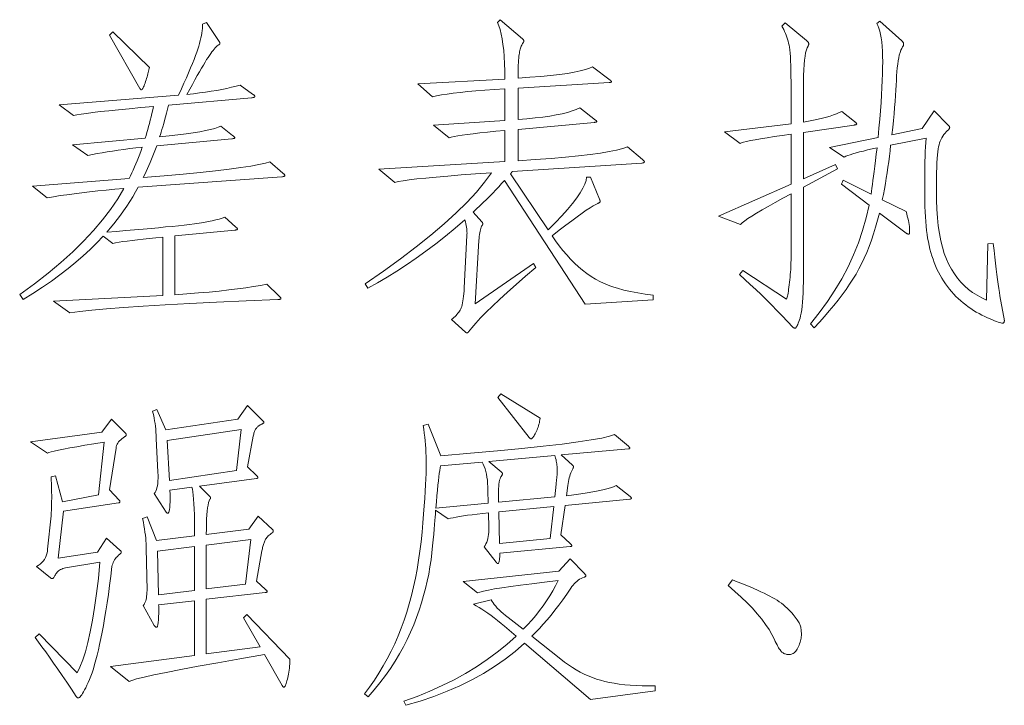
# Model space of a CAD drawing. Extents: x 0 to 1189, y 0 to 841.
# Tile 43 of 135: x 112 to 128, y 87 to 98. Entities that reach past the tile are written whole.
import ezdxf

# ---------------------------------------------------------------- set-up
doc = ezdxf.new("R2010")
doc.units = 0

msp = doc.modelspace()

# ---------------------------------------------------------------- linework, layer by layer
at = {"color": 7, "lineweight": 13}
for points in [[(122.483, 93.26), (121.406, 93.192), (120.129, 95.15), (120.084, 95.1), (120.038, 95.051), (119.991, 95.001), (119.943, 94.951), (119.894, 94.901), (119.844, 94.85), (119.793, 94.8), (119.74, 94.75), (119.687, 94.699), (119.633, 94.649), (119.77, 94.495), (119.773, 94.491), (119.776, 94.487), (119.778, 94.484), (119.78, 94.48), (119.782, 94.477), (119.783, 94.474), (119.784, 94.471), (119.785, 94.468), (119.786, 94.466), (119.786, 94.464), (119.786, 94.462), (119.785, 94.459), (119.785, 94.457), (119.784, 94.455), (119.783, 94.452), (119.782, 94.449), (119.781, 94.446), (119.779, 94.444), (119.777, 94.441), (119.775, 94.437), (119.767, 94.424), (119.76, 94.408), (119.753, 94.389), (119.747, 94.369), (119.741, 94.346), (119.736, 94.321), (119.732, 94.294), (119.728, 94.265), (119.725, 94.234), (119.722, 94.2), (119.664, 93.197), (120.588, 93.836), (120.625, 93.772), (120.463, 93.634), (120.314, 93.503), (120.177, 93.381), (120.052, 93.267), (119.939, 93.161), (119.838, 93.063), (119.75, 92.974), (119.674, 92.892), (119.61, 92.819), (119.559, 92.753), (119.557, 92.75), (119.554, 92.748), (119.552, 92.745), (119.55, 92.743), (119.548, 92.742), (119.545, 92.74), (119.543, 92.739), (119.54, 92.738), (119.538, 92.738), (119.535, 92.738), (119.532, 92.738), (119.53, 92.738), (119.527, 92.739), (119.525, 92.739), (119.523, 92.74), (119.52, 92.741), (119.518, 92.743), (119.516, 92.744), (119.513, 92.746), (119.511, 92.748), (119.29, 92.949), (119.309, 92.965), (119.327, 92.981), (119.345, 92.997), (119.361, 93.013), (119.376, 93.03), (119.39, 93.047), (119.403, 93.063), (119.415, 93.08), (119.425, 93.098), (119.435, 93.115), (119.443, 93.134), (119.451, 93.156), (119.459, 93.182), (119.465, 93.21), (119.471, 93.242), (119.476, 93.277), (119.481, 93.316), (119.485, 93.357), (119.488, 93.402), (119.49, 93.45), (119.532, 94.279), (119.534, 94.297), (119.535, 94.316), (119.534, 94.337), (119.532, 94.359), (119.53, 94.383), (119.526, 94.409), (119.521, 94.436), (119.516, 94.465), (119.509, 94.495), (119.501, 94.527), (119.347, 94.395), (119.193, 94.268), (119.039, 94.146), (118.885, 94.03), (118.731, 93.919), (118.578, 93.813), (118.424, 93.713), (118.271, 93.618), (118.118, 93.529), (117.965, 93.445), (117.922, 93.514), (118.212, 93.715), (118.482, 93.91), (118.732, 94.1), (118.962, 94.284), (119.172, 94.462), (119.362, 94.635), (119.532, 94.803), (119.683, 94.965), (119.813, 95.121), (119.923, 95.271), (119.67, 95.254), (119.44, 95.237), (119.231, 95.22), (119.045, 95.204), (118.88, 95.188), (118.738, 95.173), (118.619, 95.159), (118.521, 95.145), (118.445, 95.131), (118.392, 95.118), (118.139, 95.33), (120.134, 95.451), (120.134, 95.942), (119.99, 95.928), (119.859, 95.915), (119.74, 95.903), (119.633, 95.89), (119.539, 95.879), (119.457, 95.867), (119.387, 95.856), (119.33, 95.846), (119.285, 95.836), (119.253, 95.826), (119.005, 96.026), (120.134, 96.1), (120.134, 96.602), (119.971, 96.591), (119.818, 96.58), (119.676, 96.568), (119.546, 96.556), (119.426, 96.544), (119.316, 96.531), (119.218, 96.518), (119.131, 96.504), (119.054, 96.49), (118.989, 96.475), (118.756, 96.681), (120.134, 96.755), (120.133, 96.881), (120.13, 96.999), (120.124, 97.108), (120.116, 97.21), (120.105, 97.304), (120.092, 97.39), (120.077, 97.467), (120.06, 97.537), (120.04, 97.599), (120.018, 97.652), (120.06, 97.695), (120.414, 97.394), (120.418, 97.39), (120.422, 97.386), (120.425, 97.382), (120.428, 97.378), (120.43, 97.375), (120.432, 97.371), (120.433, 97.368), (120.434, 97.365), (120.435, 97.362), (120.435, 97.359), (120.435, 97.357), (120.435, 97.354), (120.434, 97.351), (120.433, 97.348), (120.433, 97.345), (120.431, 97.343), (120.43, 97.34), (120.428, 97.337), (120.427, 97.333), (120.425, 97.33), (120.416, 97.318), (120.409, 97.305), (120.401, 97.291), (120.395, 97.276), (120.388, 97.26), (120.382, 97.244), (120.377, 97.226), (120.372, 97.207), (120.368, 97.187), (120.364, 97.167), (120.36, 97.144), (120.357, 97.117), (120.354, 97.087), (120.352, 97.053), (120.35, 97.015), (120.348, 96.973), (120.347, 96.928), (120.346, 96.879), (120.346, 96.827), (120.345, 96.771), (120.532, 96.783), (120.703, 96.797), (120.859, 96.811), (121, 96.827), (121.125, 96.845), (121.235, 96.863), (121.33, 96.883), (121.41, 96.904), (121.474, 96.927), (121.523, 96.95), (121.802, 96.739), (121.806, 96.736), (121.81, 96.733), (121.813, 96.73), (121.816, 96.727), (121.818, 96.725), (121.82, 96.722), (121.822, 96.719), (121.823, 96.717), (121.823, 96.715), (121.824, 96.713), (121.823, 96.711), (121.822, 96.709), (121.82, 96.707), (121.818, 96.706), (121.814, 96.705), (121.81, 96.704), (121.805, 96.703), (121.8, 96.703), (121.794, 96.702), (121.787, 96.702), (120.345, 96.612), (120.345, 96.116), (120.484, 96.127), (120.614, 96.139), (120.735, 96.153), (120.846, 96.169), (120.949, 96.186), (121.042, 96.205), (121.125, 96.227), (121.2, 96.25), (121.266, 96.274), (121.322, 96.301), (121.57, 96.106), (121.574, 96.102), (121.578, 96.1), (121.581, 96.097), (121.584, 96.094), (121.586, 96.092), (121.588, 96.089), (121.589, 96.087), (121.59, 96.085), (121.591, 96.083), (121.591, 96.082), (121.591, 96.08), (121.59, 96.079), (121.588, 96.077), (121.585, 96.076), (121.582, 96.075), (121.578, 96.073), (121.573, 96.072), (121.568, 96.071), (121.561, 96.07), (121.554, 96.069), (120.345, 95.958), (120.345, 95.462), (120.617, 95.479), (120.867, 95.497), (121.095, 95.517), (121.302, 95.538), (121.486, 95.559), (121.648, 95.582), (121.788, 95.606), (121.906, 95.63), (122.003, 95.656), (122.077, 95.683), (122.314, 95.483), (122.321, 95.478), (122.326, 95.473), (122.331, 95.468), (122.335, 95.464), (122.338, 95.46), (122.341, 95.456), (122.343, 95.452), (122.345, 95.449), (122.346, 95.446), (122.346, 95.443), (122.346, 95.441), (122.344, 95.438), (122.342, 95.436), (122.339, 95.434), (122.336, 95.432), (122.331, 95.43), (122.325, 95.428), (122.319, 95.427), (122.312, 95.426), (122.304, 95.425), (120.25, 95.293), (120.248, 95.288), (120.246, 95.284), (120.244, 95.28), (120.241, 95.277), (120.239, 95.273), (120.236, 95.269), (120.233, 95.266), (120.23, 95.262), (120.227, 95.259), (120.224, 95.256), (120.821, 94.369), (120.935, 94.484), (121.037, 94.591), (121.128, 94.692), (121.207, 94.786), (121.273, 94.873), (121.328, 94.953), (121.371, 95.026), (121.402, 95.092), (121.421, 95.151), (121.428, 95.203), (121.491, 95.203), (121.633, 94.854), (121.635, 94.85), (121.637, 94.846), (121.639, 94.842), (121.64, 94.838), (121.641, 94.835), (121.642, 94.831), (121.643, 94.827), (121.644, 94.824), (121.644, 94.821), (121.644, 94.817), (121.644, 94.814), (121.643, 94.811), (121.641, 94.808), (121.638, 94.805), (121.635, 94.802), (121.631, 94.798), (121.626, 94.795), (121.62, 94.792), (121.614, 94.789), (121.607, 94.786), (121.575, 94.771), (121.534, 94.748), (121.484, 94.718), (121.425, 94.679), (121.358, 94.631), (121.281, 94.576), (121.195, 94.513), (121.1, 94.441), (120.997, 94.362), (120.884, 94.274), (120.939, 94.192), (120.996, 94.115), (121.055, 94.041), (121.114, 93.971), (121.176, 93.904), (121.238, 93.842), (121.302, 93.783), (121.367, 93.728), (121.434, 93.677), (121.502, 93.63), (121.573, 93.586), (121.651, 93.545), (121.734, 93.508), (121.823, 93.473), (121.919, 93.442), (122.02, 93.414), (122.127, 93.39), (122.24, 93.368), (122.359, 93.349), (122.483, 93.334)], [(127.873, 94.152), (127.885, 94.041), (127.896, 93.937), (127.907, 93.838), (127.918, 93.746), (127.929, 93.66), (127.939, 93.58), (127.949, 93.507), (127.959, 93.439), (127.969, 93.378), (127.979, 93.324), (128.048, 92.928), (128.047, 92.921), (128.046, 92.914), (128.045, 92.909), (128.043, 92.904), (128.041, 92.9), (128.038, 92.897), (128.035, 92.894), (128.031, 92.892), (128.026, 92.891), (128.021, 92.891), (128.009, 92.892), (127.993, 92.895), (127.974, 92.9), (127.951, 92.908), (127.924, 92.917), (127.894, 92.929), (127.861, 92.942), (127.823, 92.958), (127.783, 92.976), (127.739, 92.996), (127.693, 93.018), (127.648, 93.041), (127.604, 93.066), (127.561, 93.092), (127.519, 93.12), (127.477, 93.149), (127.437, 93.179), (127.397, 93.211), (127.357, 93.244), (127.319, 93.279), (127.282, 93.315), (127.246, 93.352), (127.211, 93.391), (127.178, 93.431), (127.145, 93.472), (127.115, 93.515), (127.085, 93.559), (127.057, 93.604), (127.03, 93.65), (127.005, 93.698), (126.981, 93.747), (126.958, 93.797), (126.937, 93.849), (126.918, 93.901), (126.9, 93.954), (126.884, 94.008), (126.869, 94.063), (126.855, 94.119), (126.844, 94.176), (126.833, 94.234), (126.824, 94.295), (126.816, 94.359), (126.809, 94.427), (126.803, 94.499), (126.798, 94.574), (126.793, 94.653), (126.79, 94.736), (126.788, 94.823), (126.786, 94.913), (126.786, 95.008), (126.786, 95.102), (126.787, 95.194), (126.788, 95.282), (126.789, 95.368), (126.791, 95.451), (126.793, 95.531), (126.796, 95.608), (126.799, 95.682), (126.803, 95.753), (126.807, 95.821), (126.247, 95.71), (126.237, 95.621), (126.227, 95.533), (126.216, 95.445), (126.203, 95.358), (126.191, 95.271), (126.177, 95.185), (126.163, 95.099), (126.148, 95.014), (126.132, 94.929), (126.115, 94.844), (126.49, 94.659), (126.501, 94.623), (126.511, 94.587), (126.52, 94.552), (126.527, 94.518), (126.534, 94.485), (126.539, 94.453), (126.543, 94.421), (126.546, 94.391), (126.548, 94.361), (126.548, 94.332), (126.548, 94.326), (126.548, 94.32), (126.547, 94.316), (126.545, 94.312), (126.544, 94.308), (126.542, 94.305), (126.539, 94.303), (126.536, 94.301), (126.533, 94.3), (126.53, 94.3), (126.526, 94.3), (126.521, 94.301), (126.517, 94.303), (126.511, 94.305), (126.505, 94.308), (126.499, 94.312), (126.492, 94.316), (126.485, 94.32), (126.477, 94.326), (126.469, 94.332), (126.068, 94.633), (126.039, 94.52), (126.009, 94.412), (125.977, 94.306), (125.943, 94.204), (125.907, 94.106), (125.869, 94.011), (125.829, 93.92), (125.787, 93.832), (125.744, 93.748), (125.698, 93.667), (125.65, 93.587), (125.597, 93.506), (125.541, 93.424), (125.48, 93.341), (125.416, 93.256), (125.347, 93.171), (125.275, 93.084), (125.198, 92.996), (125.118, 92.907), (125.033, 92.817), (124.975, 92.88), (125.116, 93.054), (125.245, 93.231), (125.365, 93.411), (125.473, 93.594), (125.572, 93.78), (125.659, 93.97), (125.736, 94.162), (125.803, 94.358), (125.859, 94.557), (125.904, 94.759), (125.466, 95.092), (125.492, 95.155), (125.936, 94.934), (125.943, 94.977), (125.95, 95.027), (125.958, 95.084), (125.966, 95.147), (125.975, 95.217), (125.985, 95.294), (125.996, 95.377), (126.007, 95.467), (126.019, 95.564), (126.031, 95.667), (125.953, 95.65), (125.882, 95.633), (125.815, 95.616), (125.755, 95.601), (125.7, 95.586), (125.65, 95.571), (125.606, 95.557), (125.568, 95.544), (125.535, 95.532), (125.508, 95.52), (125.276, 95.673), (126.047, 95.831), (126.061, 95.978), (126.073, 96.119), (126.084, 96.254), (126.094, 96.383), (126.102, 96.505), (126.109, 96.622), (126.114, 96.733), (126.118, 96.838), (126.12, 96.937), (126.121, 97.029), (126.12, 97.116), (126.117, 97.197), (126.112, 97.273), (126.105, 97.342), (126.097, 97.406), (126.086, 97.463), (126.074, 97.515), (126.06, 97.562), (126.044, 97.602), (126.026, 97.637), (126.078, 97.673), (126.422, 97.362), (126.428, 97.356), (126.433, 97.35), (126.438, 97.344), (126.442, 97.339), (126.445, 97.334), (126.448, 97.329), (126.45, 97.324), (126.452, 97.32), (126.453, 97.316), (126.453, 97.312), (126.453, 97.308), (126.453, 97.304), (126.452, 97.3), (126.451, 97.296), (126.449, 97.291), (126.448, 97.287), (126.445, 97.282), (126.443, 97.277), (126.44, 97.272), (126.437, 97.267), (126.422, 97.24), (126.408, 97.21), (126.396, 97.174), (126.384, 97.135), (126.374, 97.091), (126.365, 97.042), (126.358, 96.99), (126.351, 96.932), (126.346, 96.871), (126.342, 96.805), (126.339, 96.734), (126.334, 96.659), (126.329, 96.578), (126.323, 96.493), (126.316, 96.402), (126.308, 96.306), (126.3, 96.205), (126.29, 96.1), (126.28, 95.989), (126.268, 95.873), (126.744, 95.974), (126.934, 96.253), (127.155, 96.032), (127.16, 96.026), (127.165, 96.021), (127.169, 96.017), (127.172, 96.012), (127.175, 96.007), (127.178, 96.003), (127.179, 95.999), (127.181, 95.995), (127.181, 95.991), (127.182, 95.987), (127.181, 95.983), (127.18, 95.979), (127.179, 95.975), (127.177, 95.971), (127.174, 95.966), (127.17, 95.962), (127.166, 95.957), (127.161, 95.952), (127.156, 95.947), (127.15, 95.942), (127.129, 95.921), (127.109, 95.899), (127.09, 95.877), (127.074, 95.852), (127.058, 95.827), (127.045, 95.801), (127.032, 95.773), (127.022, 95.744), (127.013, 95.714), (127.005, 95.683), (126.998, 95.648), (126.993, 95.605), (126.987, 95.554), (126.983, 95.496), (126.979, 95.43), (126.976, 95.356), (126.974, 95.275), (126.972, 95.187), (126.971, 95.09), (126.971, 94.986), (126.973, 94.836), (126.979, 94.693), (126.988, 94.558), (127.002, 94.43), (127.02, 94.309), (127.042, 94.196), (127.068, 94.091), (127.097, 93.993), (127.131, 93.903), (127.169, 93.82), (127.21, 93.743), (127.256, 93.67), (127.306, 93.603), (127.359, 93.539), (127.417, 93.481), (127.479, 93.426), (127.545, 93.377), (127.615, 93.332), (127.69, 93.291), (127.768, 93.255), (127.789, 94.147)], [(116.618, 95.266), (116.624, 95.261), (116.63, 95.256), (116.635, 95.252), (116.639, 95.247), (116.642, 95.243), (116.645, 95.239), (116.647, 95.236), (116.649, 95.232), (116.65, 95.229), (116.65, 95.227), (116.65, 95.224), (116.648, 95.222), (116.646, 95.219), (116.642, 95.217), (116.638, 95.215), (116.633, 95.214), (116.627, 95.212), (116.62, 95.211), (116.612, 95.209), (116.603, 95.208), (114.327, 95.044), (114.283, 94.967), (114.238, 94.891), (114.191, 94.816), (114.143, 94.743), (114.094, 94.671), (114.043, 94.6), (113.991, 94.531), (113.937, 94.463), (113.882, 94.397), (113.826, 94.332), (113.981, 94.344), (114.128, 94.357), (114.269, 94.368), (114.402, 94.38), (114.529, 94.391), (114.648, 94.402), (114.76, 94.413), (114.865, 94.423), (114.963, 94.433), (115.053, 94.443), (115.138, 94.453), (115.218, 94.463), (115.294, 94.474), (115.366, 94.486), (115.433, 94.498), (115.495, 94.511), (115.553, 94.525), (115.606, 94.539), (115.655, 94.554), (115.7, 94.569), (115.869, 94.416), (115.875, 94.411), (115.88, 94.406), (115.885, 94.402), (115.889, 94.398), (115.893, 94.394), (115.895, 94.39), (115.898, 94.387), (115.899, 94.384), (115.9, 94.382), (115.9, 94.379), (115.9, 94.377), (115.899, 94.375), (115.897, 94.373), (115.894, 94.372), (115.89, 94.37), (115.885, 94.369), (115.88, 94.367), (115.873, 94.366), (115.866, 94.365), (115.858, 94.364), (114.908, 94.274), (114.908, 93.339), (115.098, 93.353), (115.279, 93.368), (115.449, 93.383), (115.61, 93.399), (115.761, 93.416), (115.901, 93.433), (116.032, 93.451), (116.153, 93.469), (116.264, 93.489), (116.365, 93.508), (116.555, 93.324), (116.561, 93.318), (116.566, 93.313), (116.571, 93.309), (116.575, 93.304), (116.579, 93.3), (116.582, 93.296), (116.584, 93.292), (116.585, 93.288), (116.586, 93.285), (116.587, 93.281), (116.586, 93.278), (116.585, 93.276), (116.582, 93.273), (116.579, 93.271), (116.575, 93.269), (116.57, 93.268), (116.563, 93.267), (116.556, 93.266), (116.548, 93.266), (116.539, 93.265), (116.034, 93.244), (115.568, 93.223), (115.141, 93.202), (114.753, 93.181), (114.404, 93.16), (114.094, 93.139), (113.823, 93.118), (113.591, 93.097), (113.399, 93.075), (113.245, 93.054), (112.981, 93.239), (114.718, 93.329), (114.718, 94.253), (114.605, 94.242), (114.5, 94.232), (114.402, 94.221), (114.312, 94.211), (114.228, 94.201), (114.152, 94.191), (114.083, 94.181), (114.022, 94.172), (113.968, 94.162), (113.921, 94.152), (113.768, 94.268), (113.67, 94.163), (113.567, 94.059), (113.456, 93.956), (113.339, 93.855), (113.216, 93.754), (113.086, 93.654), (112.95, 93.555), (112.807, 93.458), (112.657, 93.361), (112.501, 93.265), (112.448, 93.345), (112.68, 93.514), (112.898, 93.684), (113.1, 93.853), (113.288, 94.021), (113.46, 94.189), (113.618, 94.357), (113.761, 94.524), (113.889, 94.691), (114.002, 94.857), (114.1, 95.023), (113.957, 95.01), (113.818, 94.997), (113.685, 94.983), (113.556, 94.969), (113.431, 94.955), (113.312, 94.94), (113.197, 94.924), (113.087, 94.909), (112.981, 94.892), (112.881, 94.876), (112.649, 95.06), (114.185, 95.182), (114.206, 95.225), (114.227, 95.269), (114.248, 95.315), (114.268, 95.363), (114.289, 95.411), (114.31, 95.462), (114.33, 95.514), (114.35, 95.567), (114.371, 95.622), (114.391, 95.678), (114.29, 95.666), (114.192, 95.654), (114.098, 95.642), (114.007, 95.629), (113.919, 95.616), (113.835, 95.603), (113.754, 95.589), (113.676, 95.575), (113.601, 95.561), (113.53, 95.546), (113.287, 95.715), (114.438, 95.821), (114.451, 95.864), (114.464, 95.91), (114.477, 95.957), (114.49, 96.005), (114.503, 96.054), (114.516, 96.105), (114.529, 96.157), (114.543, 96.211), (114.556, 96.266), (114.57, 96.322), (114.367, 96.303), (114.182, 96.286), (114.013, 96.269), (113.861, 96.254), (113.725, 96.239), (113.607, 96.225), (113.506, 96.212), (113.421, 96.2), (113.354, 96.189), (113.303, 96.179), (113.071, 96.348), (114.966, 96.502), (115.01, 96.598), (115.051, 96.689), (115.089, 96.775), (115.124, 96.856), (115.155, 96.932), (115.184, 97.002), (115.21, 97.067), (115.233, 97.127), (115.253, 97.181), (115.27, 97.23), (115.284, 97.276), (115.297, 97.32), (115.309, 97.363), (115.319, 97.405), (115.327, 97.445), (115.334, 97.484), (115.339, 97.522), (115.343, 97.558), (115.345, 97.593), (115.346, 97.626), (115.41, 97.652), (115.61, 97.351), (115.612, 97.347), (115.614, 97.343), (115.615, 97.34), (115.617, 97.336), (115.618, 97.333), (115.619, 97.33), (115.62, 97.327), (115.62, 97.324), (115.621, 97.322), (115.621, 97.32), (115.621, 97.318), (115.62, 97.316), (115.619, 97.313), (115.618, 97.311), (115.617, 97.309), (115.615, 97.307), (115.613, 97.305), (115.611, 97.303), (115.608, 97.301), (115.605, 97.299), (115.592, 97.29), (115.578, 97.279), (115.563, 97.265), (115.547, 97.249), (115.53, 97.23), (115.513, 97.209), (115.494, 97.185), (115.475, 97.158), (115.454, 97.13), (115.433, 97.098), (115.41, 97.063), (115.385, 97.022), (115.358, 96.977), (115.328, 96.926), (115.295, 96.87), (115.261, 96.809), (115.224, 96.742), (115.184, 96.671), (115.142, 96.594), (115.098, 96.512), (115.201, 96.523), (115.299, 96.535), (115.394, 96.548), (115.484, 96.561), (115.571, 96.575), (115.653, 96.591), (115.731, 96.607), (115.806, 96.624), (115.876, 96.641), (115.943, 96.66), (116.138, 96.517), (116.145, 96.512), (116.151, 96.507), (116.157, 96.503), (116.162, 96.498), (116.166, 96.494), (116.169, 96.49), (116.172, 96.487), (116.173, 96.484), (116.175, 96.481), (116.175, 96.478), (116.174, 96.475), (116.173, 96.473), (116.17, 96.471), (116.167, 96.468), (116.162, 96.467), (116.156, 96.465), (116.149, 96.463), (116.141, 96.462), (116.132, 96.46), (116.122, 96.459), (114.808, 96.343), (114.791, 96.277), (114.775, 96.215), (114.759, 96.156), (114.744, 96.101), (114.73, 96.049), (114.716, 96), (114.702, 95.955), (114.689, 95.914), (114.677, 95.876), (114.665, 95.842), (114.816, 95.857), (114.956, 95.872), (115.083, 95.888), (115.198, 95.904), (115.301, 95.921), (115.392, 95.938), (115.471, 95.955), (115.539, 95.973), (115.594, 95.992), (115.637, 96.011), (115.821, 95.863), (115.828, 95.857), (115.835, 95.851), (115.84, 95.846), (115.845, 95.841), (115.849, 95.837), (115.852, 95.833), (115.855, 95.83), (115.857, 95.827), (115.858, 95.825), (115.858, 95.823), (115.858, 95.822), (115.856, 95.82), (115.854, 95.819), (115.851, 95.817), (115.846, 95.816), (115.841, 95.815), (115.835, 95.813), (115.828, 95.812), (115.82, 95.811), (115.811, 95.81), (114.623, 95.699), (114.602, 95.645), (114.58, 95.591), (114.559, 95.539), (114.538, 95.487), (114.516, 95.436), (114.494, 95.387), (114.473, 95.338), (114.451, 95.29), (114.429, 95.243), (114.406, 95.198), (114.735, 95.225), (115.036, 95.251), (115.308, 95.278), (115.551, 95.303), (115.766, 95.328), (115.952, 95.353), (116.11, 95.377), (116.239, 95.4), (116.34, 95.423), (116.413, 95.446)], [(114.502, 96.94), (114.498, 96.92), (114.494, 96.9), (114.49, 96.88), (114.485, 96.858), (114.479, 96.836), (114.473, 96.813), (114.466, 96.79), (114.459, 96.766), (114.452, 96.741), (114.443, 96.715), (114.435, 96.691), (114.427, 96.669), (114.42, 96.649), (114.412, 96.633), (114.405, 96.618), (114.398, 96.607), (114.392, 96.598), (114.386, 96.591), (114.38, 96.587), (114.375, 96.586), (114.373, 96.586), (114.371, 96.587), (114.368, 96.588), (114.366, 96.589), (114.364, 96.591), (114.362, 96.594), (114.36, 96.596), (114.358, 96.599), (114.356, 96.603), (114.354, 96.607), (113.873, 97.452), (113.926, 97.505)], [(125.672, 96.084), (125.679, 96.079), (125.685, 96.074), (125.691, 96.07), (125.696, 96.065), (125.7, 96.061), (125.703, 96.058), (125.706, 96.054), (125.707, 96.051), (125.709, 96.048), (125.709, 96.045), (125.708, 96.042), (125.707, 96.04), (125.705, 96.038), (125.702, 96.036), (125.698, 96.034), (125.694, 96.032), (125.688, 96.03), (125.682, 96.029), (125.675, 96.028), (125.667, 96.026), (124.864, 95.91), (124.864, 95.176), (125.371, 95.403), (125.403, 95.335), (124.864, 95.044), (124.864, 93.646), (124.864, 93.547), (124.862, 93.455), (124.86, 93.37), (124.856, 93.292), (124.851, 93.221), (124.845, 93.157), (124.838, 93.101), (124.83, 93.051), (124.821, 93.008), (124.811, 92.972), (124.801, 92.942), (124.792, 92.915), (124.782, 92.89), (124.774, 92.869), (124.766, 92.852), (124.759, 92.837), (124.752, 92.826), (124.746, 92.818), (124.74, 92.813), (124.735, 92.811), (124.73, 92.812), (124.726, 92.812), (124.721, 92.813), (124.717, 92.814), (124.713, 92.815), (124.709, 92.817), (124.706, 92.819), (124.702, 92.822), (124.699, 92.824), (124.695, 92.827), (124.613, 92.916), (124.53, 93.004), (124.446, 93.091), (124.363, 93.176), (124.278, 93.26), (124.194, 93.343), (124.109, 93.424), (124.023, 93.505), (123.937, 93.584), (123.851, 93.661), (123.903, 93.725), (124.595, 93.271), (124.6, 93.284), (124.605, 93.3), (124.611, 93.319), (124.616, 93.341), (124.621, 93.366), (124.626, 93.395), (124.631, 93.426), (124.636, 93.46), (124.64, 93.497), (124.645, 93.537), (124.65, 93.579), (124.654, 93.62), (124.657, 93.66), (124.66, 93.7), (124.663, 93.739), (124.665, 93.777), (124.667, 93.815), (124.668, 93.852), (124.669, 93.889), (124.669, 93.925), (124.669, 94.939), (124.536, 94.868), (124.416, 94.801), (124.306, 94.74), (124.209, 94.684), (124.123, 94.633), (124.048, 94.587), (123.985, 94.546), (123.934, 94.51), (123.895, 94.479), (123.867, 94.453), (123.518, 94.585), (124.669, 95.092), (124.669, 95.884), (124.529, 95.863), (124.402, 95.844), (124.288, 95.826), (124.187, 95.81), (124.1, 95.794), (124.026, 95.78), (123.965, 95.767), (123.917, 95.755), (123.883, 95.745), (123.861, 95.736), (123.613, 95.921), (124.669, 96.048), (124.669, 96.607), (124.669, 96.709), (124.668, 96.803), (124.666, 96.891), (124.664, 96.97), (124.661, 97.043), (124.658, 97.108), (124.653, 97.165), (124.649, 97.215), (124.643, 97.258), (124.637, 97.293), (124.63, 97.325), (124.622, 97.356), (124.614, 97.387), (124.603, 97.418), (124.592, 97.448), (124.58, 97.478), (124.567, 97.507), (124.553, 97.537), (124.537, 97.566), (124.521, 97.594), (124.574, 97.647), (124.912, 97.367), (124.919, 97.361), (124.925, 97.355), (124.931, 97.349), (124.935, 97.344), (124.939, 97.338), (124.943, 97.333), (124.945, 97.328), (124.947, 97.323), (124.948, 97.319), (124.949, 97.314), (124.949, 97.31), (124.948, 97.306), (124.948, 97.302), (124.947, 97.298), (124.946, 97.295), (124.945, 97.291), (124.944, 97.288), (124.942, 97.284), (124.94, 97.281), (124.938, 97.278), (124.924, 97.251), (124.912, 97.215), (124.9, 97.171), (124.891, 97.117), (124.883, 97.054), (124.876, 96.983), (124.871, 96.902), (124.867, 96.813), (124.865, 96.715), (124.864, 96.607), (124.864, 96.074), (124.947, 96.088), (125.025, 96.103), (125.098, 96.118), (125.167, 96.134), (125.23, 96.15), (125.288, 96.168), (125.341, 96.186), (125.39, 96.204), (125.433, 96.223), (125.471, 96.243)], [(120.694, 91.386), (120.69, 91.361), (120.686, 91.337), (120.681, 91.312), (120.675, 91.289), (120.669, 91.266), (120.662, 91.244), (120.654, 91.222), (120.645, 91.2), (120.635, 91.179), (120.625, 91.159), (120.615, 91.14), (120.605, 91.123), (120.597, 91.108), (120.588, 91.095), (120.581, 91.084), (120.574, 91.075), (120.568, 91.068), (120.563, 91.063), (120.558, 91.06), (120.554, 91.059), (120.55, 91.059), (120.547, 91.06), (120.543, 91.061), (120.54, 91.062), (120.536, 91.064), (120.533, 91.066), (120.529, 91.069), (120.526, 91.072), (120.523, 91.076), (120.52, 91.08), (120.023, 91.713), (120.071, 91.771)], [(116.729, 87.569), (116.728, 87.532), (116.726, 87.496), (116.723, 87.461), (116.72, 87.427), (116.717, 87.395), (116.712, 87.364), (116.708, 87.334), (116.702, 87.306), (116.696, 87.279), (116.69, 87.253), (116.683, 87.229), (116.676, 87.207), (116.67, 87.188), (116.664, 87.172), (116.659, 87.158), (116.653, 87.146), (116.648, 87.137), (116.643, 87.131), (116.639, 87.127), (116.634, 87.126), (116.632, 87.126), (116.63, 87.127), (116.627, 87.128), (116.625, 87.13), (116.622, 87.133), (116.62, 87.135), (116.617, 87.139), (116.614, 87.143), (116.611, 87.147), (116.608, 87.152), (116.328, 87.643), (115.938, 87.576), (115.587, 87.515), (115.275, 87.458), (115.002, 87.408), (114.768, 87.362), (114.573, 87.322), (114.418, 87.287), (114.301, 87.258), (114.223, 87.234), (114.185, 87.216), (113.889, 87.453), (115.219, 87.627), (115.219, 88.493), (114.649, 88.43), (114.65, 88.411), (114.651, 88.392), (114.651, 88.372), (114.651, 88.351), (114.651, 88.33), (114.651, 88.307), (114.65, 88.284), (114.649, 88.259), (114.648, 88.234), (114.647, 88.208), (114.645, 88.183), (114.643, 88.161), (114.641, 88.141), (114.638, 88.124), (114.635, 88.109), (114.632, 88.097), (114.629, 88.088), (114.626, 88.081), (114.622, 88.077), (114.618, 88.076), (114.613, 88.076), (114.609, 88.077), (114.605, 88.079), (114.602, 88.08), (114.598, 88.083), (114.594, 88.086), (114.591, 88.089), (114.587, 88.093), (114.584, 88.098), (114.581, 88.103), (114.406, 88.419), (114.418, 88.436), (114.427, 88.454), (114.436, 88.474), (114.444, 88.495), (114.45, 88.518), (114.455, 88.543), (114.459, 88.569), (114.462, 88.597), (114.464, 88.626), (114.465, 88.657), (114.454, 89.327), (114.453, 89.364), (114.452, 89.404), (114.449, 89.445), (114.445, 89.489), (114.439, 89.535), (114.433, 89.583), (114.426, 89.633), (114.417, 89.685), (114.407, 89.74), (114.396, 89.797), (114.47, 89.824), (114.618, 89.449), (115.219, 89.523), (115.219, 89.644), (115.218, 89.756), (115.216, 89.858), (115.213, 89.95), (115.209, 90.032), (115.204, 90.104), (115.199, 90.166), (115.192, 90.219), (115.185, 90.261), (115.177, 90.293), (114.829, 90.246), (114.83, 90.177), (114.831, 90.115), (114.83, 90.06), (114.828, 90.013), (114.825, 89.973), (114.821, 89.94), (114.815, 89.914), (114.809, 89.896), (114.801, 89.885), (114.792, 89.882), (114.79, 89.882), (114.788, 89.882), (114.786, 89.883), (114.783, 89.884), (114.781, 89.886), (114.779, 89.887), (114.777, 89.889), (114.775, 89.892), (114.773, 89.894), (114.771, 89.897), (114.581, 90.193), (114.594, 90.211), (114.605, 90.232), (114.615, 90.257), (114.623, 90.285), (114.63, 90.317), (114.635, 90.353), (114.638, 90.392), (114.64, 90.435), (114.64, 90.481), (114.639, 90.531), (114.612, 91.064), (114.61, 91.115), (114.607, 91.164), (114.603, 91.212), (114.598, 91.258), (114.593, 91.302), (114.586, 91.344), (114.579, 91.385), (114.572, 91.424), (114.563, 91.461), (114.554, 91.497), (114.623, 91.523), (114.765, 91.201), (115.906, 91.37), (116.059, 91.587), (116.291, 91.354), (116.296, 91.35), (116.301, 91.346), (116.305, 91.342), (116.308, 91.339), (116.311, 91.335), (116.313, 91.332), (116.315, 91.329), (116.316, 91.326), (116.317, 91.323), (116.317, 91.32), (116.317, 91.317), (116.316, 91.315), (116.314, 91.312), (116.311, 91.309), (116.307, 91.306), (116.302, 91.302), (116.297, 91.299), (116.29, 91.296), (116.283, 91.292), (116.275, 91.288), (116.267, 91.285), (116.259, 91.28), (116.251, 91.275), (116.243, 91.27), (116.235, 91.265), (116.227, 91.259), (116.22, 91.252), (116.213, 91.245), (116.206, 91.238), (116.199, 91.23), (116.192, 91.222), (116.186, 91.213), (116.18, 91.202), (116.174, 91.191), (116.169, 91.178), (116.164, 91.165), (116.16, 91.15), (116.156, 91.135), (116.152, 91.118), (116.149, 91.101), (116.059, 90.615), (116.201, 90.478), (116.205, 90.474), (116.209, 90.47), (116.212, 90.466), (116.215, 90.463), (116.217, 90.46), (116.219, 90.457), (116.221, 90.454), (116.222, 90.451), (116.222, 90.449), (116.222, 90.446), (116.222, 90.444), (116.222, 90.442), (116.221, 90.441), (116.219, 90.439), (116.217, 90.437), (116.215, 90.436), (116.212, 90.434), (116.209, 90.433), (116.205, 90.432), (116.201, 90.431), (115.299, 90.309), (115.452, 90.156), (115.456, 90.152), (115.459, 90.148), (115.463, 90.144), (115.465, 90.141), (115.468, 90.138), (115.469, 90.135), (115.471, 90.132), (115.472, 90.129), (115.473, 90.127), (115.473, 90.124), (115.473, 90.122), (115.472, 90.12), (115.472, 90.118), (115.471, 90.116), (115.47, 90.114), (115.469, 90.112), (115.468, 90.11), (115.466, 90.108), (115.464, 90.105), (115.462, 90.103), (115.451, 90.08), (115.441, 90.049), (115.433, 90.011), (115.425, 89.966), (115.419, 89.913), (115.414, 89.854), (115.409, 89.787), (115.407, 89.713), (115.405, 89.632), (115.404, 89.544), (116.08, 89.628), (116.228, 89.834), (116.455, 89.623), (116.457, 89.621), (116.459, 89.618), (116.46, 89.616), (116.462, 89.614), (116.463, 89.611), (116.464, 89.608), (116.464, 89.606), (116.465, 89.603), (116.465, 89.6), (116.465, 89.597), (116.465, 89.593), (116.465, 89.59), (116.464, 89.588), (116.463, 89.585), (116.461, 89.582), (116.46, 89.579), (116.458, 89.577), (116.455, 89.575), (116.452, 89.572), (116.449, 89.57), (116.432, 89.558), (116.416, 89.546), (116.401, 89.534), (116.387, 89.522), (116.375, 89.509), (116.364, 89.497), (116.354, 89.484), (116.345, 89.47), (116.337, 89.457), (116.331, 89.443), (116.325, 89.43), (116.32, 89.415), (116.314, 89.4), (116.31, 89.385), (116.305, 89.37), (116.301, 89.353), (116.297, 89.337), (116.293, 89.32), (116.289, 89.303), (116.286, 89.285), (116.201, 88.805), (116.344, 88.673), (116.349, 88.669), (116.353, 88.665), (116.357, 88.661), (116.361, 88.657), (116.364, 88.654), (116.366, 88.651), (116.368, 88.648), (116.369, 88.646), (116.37, 88.643), (116.37, 88.641), (116.37, 88.639), (116.369, 88.637), (116.367, 88.635), (116.365, 88.633), (116.362, 88.632), (116.359, 88.63), (116.355, 88.629), (116.35, 88.628), (116.345, 88.626), (116.339, 88.625), (115.404, 88.52), (115.404, 87.654), (116.259, 87.765), (115.995, 88.224), (116.048, 88.277)], [(114.116, 91.159), (114.12, 91.155), (114.124, 91.151), (114.127, 91.147), (114.13, 91.143), (114.132, 91.139), (114.134, 91.136), (114.135, 91.132), (114.136, 91.129), (114.137, 91.125), (114.137, 91.122), (114.137, 91.119), (114.136, 91.116), (114.135, 91.113), (114.133, 91.11), (114.131, 91.106), (114.128, 91.103), (114.124, 91.1), (114.12, 91.097), (114.116, 91.094), (114.111, 91.09), (114.088, 91.076), (114.067, 91.061), (114.048, 91.046), (114.031, 91.029), (114.016, 91.011), (114.003, 90.993), (113.993, 90.974), (113.984, 90.954), (113.978, 90.933), (113.974, 90.911), (113.873, 90.251), (114.026, 90.087), (114.028, 90.084), (114.03, 90.081), (114.032, 90.078), (114.033, 90.076), (114.034, 90.073), (114.035, 90.07), (114.036, 90.068), (114.037, 90.066), (114.037, 90.063), (114.037, 90.061), (114.037, 90.059), (114.036, 90.057), (114.035, 90.055), (114.034, 90.053), (114.032, 90.052), (114.029, 90.05), (114.027, 90.049), (114.023, 90.048), (114.02, 90.046), (114.016, 90.045), (113.14, 89.913), (113.055, 89.169), (113.683, 89.264), (113.821, 89.486), (114.037, 89.296), (114.041, 89.292), (114.045, 89.289), (114.048, 89.286), (114.05, 89.283), (114.053, 89.28), (114.055, 89.277), (114.056, 89.273), (114.057, 89.27), (114.058, 89.267), (114.058, 89.264), (114.058, 89.261), (114.057, 89.258), (114.056, 89.254), (114.054, 89.251), (114.051, 89.248), (114.049, 89.245), (114.045, 89.242), (114.041, 89.239), (114.037, 89.235), (114.032, 89.232), (114.012, 89.216), (113.995, 89.199), (113.979, 89.181), (113.964, 89.163), (113.951, 89.144), (113.94, 89.124), (113.93, 89.103), (113.922, 89.082), (113.915, 89.06), (113.91, 89.037), (113.891, 88.883), (113.872, 88.736), (113.853, 88.596), (113.833, 88.462), (113.814, 88.336), (113.794, 88.216), (113.775, 88.103), (113.755, 87.996), (113.735, 87.897), (113.715, 87.804), (113.695, 87.718), (113.675, 87.636), (113.655, 87.559), (113.635, 87.487), (113.615, 87.42), (113.595, 87.357), (113.575, 87.3), (113.554, 87.248), (113.534, 87.2), (113.514, 87.158), (113.495, 87.119), (113.477, 87.085), (113.46, 87.055), (113.444, 87.029), (113.43, 87.007), (113.417, 86.989), (113.405, 86.975), (113.394, 86.965), (113.385, 86.959), (113.377, 86.957), (113.374, 86.957), (113.371, 86.958), (113.368, 86.959), (113.364, 86.96), (113.361, 86.962), (113.358, 86.965), (113.355, 86.967), (113.352, 86.971), (113.349, 86.974), (113.345, 86.978), (113.269, 87.095), (113.194, 87.206), (113.122, 87.313), (113.053, 87.414), (112.986, 87.51), (112.922, 87.601), (112.861, 87.687), (112.801, 87.767), (112.745, 87.842), (112.691, 87.913), (112.754, 87.971), (113.356, 87.353), (113.402, 87.446), (113.447, 87.558), (113.489, 87.688), (113.528, 87.836), (113.566, 88.002), (113.601, 88.187), (113.634, 88.389), (113.665, 88.61), (113.694, 88.849), (113.72, 89.106), (113.176, 89.016), (113.154, 89.011), (113.133, 89.005), (113.114, 88.998), (113.096, 88.99), (113.079, 88.982), (113.065, 88.971), (113.051, 88.96), (113.04, 88.948), (113.029, 88.935), (113.021, 88.921), (113.013, 88.907), (113.006, 88.894), (112.999, 88.883), (112.993, 88.874), (112.987, 88.865), (112.982, 88.859), (112.977, 88.854), (112.973, 88.85), (112.969, 88.848), (112.965, 88.847), (112.962, 88.847), (112.959, 88.847), (112.956, 88.848), (112.953, 88.849), (112.949, 88.85), (112.946, 88.851), (112.943, 88.852), (112.94, 88.854), (112.937, 88.855), (112.934, 88.857), (112.712, 89.037), (112.743, 89.056), (112.771, 89.077), (112.797, 89.099), (112.819, 89.124), (112.839, 89.15), (112.855, 89.179), (112.869, 89.209), (112.879, 89.241), (112.887, 89.275), (112.891, 89.311), (112.944, 89.839), (112.946, 89.867), (112.948, 89.895), (112.95, 89.924), (112.951, 89.953), (112.952, 89.983), (112.953, 90.014), (112.954, 90.044), (112.954, 90.076), (112.955, 90.108), (112.955, 90.14), (112.955, 90.173), (112.954, 90.205), (112.954, 90.238), (112.953, 90.27), (112.952, 90.301), (112.951, 90.333), (112.95, 90.364), (112.948, 90.395), (112.946, 90.426), (112.944, 90.457), (113.013, 90.473), (113.124, 90.061), (113.694, 90.172), (113.784, 91.006), (113.625, 90.981), (113.481, 90.957), (113.353, 90.935), (113.24, 90.915), (113.143, 90.896), (113.062, 90.88), (112.996, 90.865), (112.946, 90.852), (112.911, 90.841), (112.891, 90.832), (112.617, 91.011), (113.747, 91.164), (113.905, 91.37)], [(122.119, 90.146), (122.123, 90.142), (122.127, 90.139), (122.13, 90.137), (122.133, 90.134), (122.135, 90.131), (122.137, 90.128), (122.138, 90.126), (122.139, 90.124), (122.14, 90.121), (122.14, 90.119), (122.14, 90.117), (122.139, 90.115), (122.138, 90.113), (122.136, 90.112), (122.134, 90.11), (122.131, 90.108), (122.127, 90.107), (122.123, 90.106), (122.119, 90.104), (122.114, 90.103), (121.09, 90.003), (121.021, 89.538), (121.169, 89.401), (121.174, 89.397), (121.178, 89.393), (121.182, 89.389), (121.186, 89.386), (121.189, 89.382), (121.191, 89.379), (121.193, 89.376), (121.194, 89.372), (121.195, 89.37), (121.195, 89.367), (121.195, 89.364), (121.194, 89.362), (121.193, 89.36), (121.191, 89.358), (121.189, 89.357), (121.186, 89.356), (121.182, 89.355), (121.178, 89.354), (121.174, 89.354), (121.169, 89.354), (120.055, 89.248), (120.055, 89.217), (120.054, 89.189), (120.052, 89.165), (120.05, 89.143), (120.047, 89.125), (120.044, 89.111), (120.04, 89.099), (120.035, 89.091), (120.029, 89.086), (120.023, 89.084), (120.021, 89.085), (120.019, 89.085), (120.017, 89.086), (120.014, 89.088), (120.012, 89.09), (120.009, 89.092), (120.006, 89.095), (120.003, 89.098), (120, 89.102), (119.997, 89.106), (119.807, 89.348), (119.822, 89.373), (119.835, 89.399), (119.847, 89.426), (119.857, 89.455), (119.865, 89.484), (119.872, 89.515), (119.876, 89.547), (119.88, 89.58), (119.881, 89.614), (119.881, 89.649), (119.876, 89.887), (119.784, 89.877), (119.698, 89.868), (119.619, 89.858), (119.545, 89.849), (119.478, 89.839), (119.418, 89.83), (119.363, 89.82), (119.315, 89.811), (119.273, 89.801), (119.237, 89.792), (119.036, 89.929), (119.036, 89.901), (119.034, 89.865), (119.031, 89.82), (119.027, 89.766), (119.022, 89.703), (119.015, 89.631), (119.008, 89.551), (118.999, 89.461), (118.989, 89.363), (118.978, 89.256), (118.965, 89.144), (118.948, 89.032), (118.928, 88.919), (118.904, 88.806), (118.877, 88.692), (118.847, 88.578), (118.813, 88.463), (118.775, 88.348), (118.735, 88.232), (118.69, 88.116), (118.642, 87.999), (118.588, 87.883), (118.529, 87.768), (118.465, 87.653), (118.395, 87.538), (118.321, 87.424), (118.241, 87.311), (118.156, 87.198), (118.065, 87.085), (117.97, 86.973), (117.912, 87.02), (117.991, 87.128), (118.067, 87.238), (118.139, 87.349), (118.207, 87.463), (118.271, 87.579), (118.332, 87.696), (118.389, 87.816), (118.442, 87.938), (118.492, 88.061), (118.537, 88.187), (118.58, 88.315), (118.619, 88.445), (118.655, 88.579), (118.688, 88.714), (118.718, 88.852), (118.745, 88.993), (118.769, 89.136), (118.79, 89.282), (118.808, 89.43), (118.822, 89.581), (118.835, 89.728), (118.846, 89.867), (118.856, 89.997), (118.865, 90.117), (118.872, 90.229), (118.878, 90.332), (118.882, 90.426), (118.886, 90.511), (118.888, 90.588), (118.888, 90.655), (118.888, 90.718), (118.886, 90.78), (118.884, 90.842), (118.881, 90.904), (118.877, 90.966), (118.871, 91.027), (118.865, 91.088), (118.858, 91.149), (118.85, 91.21), (118.841, 91.27), (118.92, 91.291), (119.121, 90.79), (119.592, 90.83), (120.02, 90.869), (120.404, 90.906), (120.744, 90.942), (121.041, 90.977), (121.294, 91.01), (121.504, 91.042), (121.67, 91.072), (121.792, 91.1), (121.871, 91.127), (122.093, 90.943), (122.097, 90.939), (122.1, 90.935), (122.104, 90.931), (122.106, 90.927), (122.109, 90.924), (122.11, 90.921), (122.112, 90.918), (122.113, 90.916), (122.114, 90.913), (122.114, 90.911), (122.114, 90.909), (122.113, 90.907), (122.112, 90.906), (122.11, 90.904), (122.109, 90.903), (122.106, 90.902), (122.104, 90.901), (122.1, 90.901), (122.097, 90.901), (122.093, 90.9), (121.026, 90.805), (121.206, 90.642), (121.209, 90.64), (121.212, 90.637), (121.214, 90.635), (121.216, 90.633), (121.218, 90.631), (121.219, 90.628), (121.22, 90.626), (121.221, 90.623), (121.222, 90.621), (121.222, 90.618), (121.222, 90.615), (121.221, 90.612), (121.221, 90.609), (121.22, 90.606), (121.219, 90.603), (121.218, 90.599), (121.217, 90.596), (121.215, 90.592), (121.213, 90.588), (121.211, 90.584), (121.2, 90.564), (121.189, 90.543), (121.18, 90.52), (121.171, 90.496), (121.162, 90.47), (121.155, 90.443), (121.148, 90.414), (121.142, 90.384), (121.137, 90.353), (121.132, 90.32), (121.111, 90.156), (121.228, 90.171), (121.337, 90.186), (121.437, 90.202), (121.528, 90.218), (121.611, 90.234), (121.685, 90.25), (121.751, 90.267), (121.809, 90.284), (121.857, 90.302), (121.897, 90.32)], [(115.959, 91.207), (114.787, 91.032), (114.824, 90.399), (115.885, 90.557)], [(120.947, 90.341), (120.95, 90.366), (120.953, 90.391), (120.955, 90.415), (120.957, 90.439), (120.959, 90.463), (120.961, 90.486), (120.962, 90.509), (120.962, 90.532), (120.963, 90.554), (120.963, 90.576), (120.963, 90.597), (120.962, 90.619), (120.96, 90.641), (120.957, 90.663), (120.954, 90.685), (120.95, 90.707), (120.945, 90.729), (120.939, 90.751), (120.933, 90.773), (120.926, 90.795), (119.881, 90.7), (120.076, 90.536), (120.08, 90.533), (120.084, 90.53), (120.087, 90.527), (120.09, 90.524), (120.092, 90.521), (120.094, 90.518), (120.095, 90.515), (120.096, 90.513), (120.097, 90.51), (120.097, 90.507), (120.097, 90.504), (120.096, 90.501), (120.095, 90.498), (120.094, 90.494), (120.092, 90.489), (120.09, 90.485), (120.087, 90.48), (120.084, 90.474), (120.08, 90.468), (120.076, 90.462), (120.072, 90.456), (120.068, 90.449), (120.064, 90.441), (120.061, 90.433), (120.058, 90.425), (120.055, 90.416), (120.052, 90.406), (120.049, 90.396), (120.047, 90.386), (120.044, 90.375), (120.042, 90.363), (120.041, 90.35), (120.039, 90.335), (120.038, 90.318), (120.037, 90.299), (120.036, 90.279), (120.035, 90.257), (120.034, 90.234), (120.034, 90.209), (120.034, 90.183), (120.034, 90.056), (120.926, 90.14)], [(119.87, 90.04), (119.865, 90.241), (119.864, 90.298), (119.861, 90.353), (119.857, 90.405), (119.851, 90.454), (119.843, 90.501), (119.833, 90.544), (119.821, 90.585), (119.808, 90.622), (119.792, 90.657), (119.775, 90.689), (119.115, 90.631), (119.109, 90.6), (119.102, 90.56), (119.095, 90.513), (119.088, 90.458), (119.081, 90.395), (119.074, 90.324), (119.066, 90.245), (119.058, 90.158), (119.05, 90.063), (119.041, 89.961)], [(120.91, 89.987), (120.039, 89.903), (120.05, 89.401), (120.852, 89.48)], [(116.112, 89.465), (115.404, 89.375), (115.404, 88.683), (116.027, 88.757)], [(115.219, 88.657), (115.219, 89.354), (114.633, 89.28), (114.649, 88.588)], [(122.515, 87.068), (121.491, 86.931), (120.446, 87.823), (120.297, 87.693), (120.139, 87.571), (119.973, 87.455), (119.798, 87.346), (119.614, 87.245), (119.422, 87.15), (119.221, 87.062), (119.011, 86.982), (118.793, 86.908), (118.566, 86.841), (118.535, 86.904), (118.743, 86.981), (118.945, 87.064), (119.14, 87.152), (119.329, 87.246), (119.51, 87.346), (119.684, 87.452), (119.852, 87.564), (120.013, 87.681), (120.167, 87.805), (120.314, 87.934), (120.129, 88.092), (120.074, 88.138), (120.02, 88.182), (119.967, 88.223), (119.916, 88.262), (119.866, 88.298), (119.818, 88.331), (119.771, 88.363), (119.725, 88.391), (119.681, 88.417), (119.638, 88.44), (119.918, 88.509), (119.931, 88.485), (119.947, 88.461), (119.966, 88.435), (119.989, 88.409), (120.014, 88.381), (120.043, 88.353), (120.074, 88.323), (120.109, 88.293), (120.146, 88.262), (120.187, 88.229), (120.425, 88.044), (120.494, 88.117), (120.56, 88.19), (120.623, 88.265), (120.683, 88.34), (120.74, 88.417), (120.794, 88.494), (120.845, 88.573), (120.893, 88.653), (120.937, 88.733), (120.979, 88.815), (120.761, 88.79), (120.563, 88.765), (120.385, 88.742), (120.227, 88.721), (120.089, 88.7), (119.972, 88.682), (119.874, 88.664), (119.796, 88.648), (119.739, 88.633), (119.701, 88.62), (119.474, 88.799), (120.989, 88.963), (121.169, 89.158), (121.396, 88.926), (121.4, 88.922), (121.404, 88.918), (121.407, 88.914), (121.409, 88.91), (121.412, 88.907), (121.414, 88.904), (121.415, 88.9), (121.416, 88.897), (121.417, 88.895), (121.417, 88.892), (121.417, 88.889), (121.416, 88.887), (121.415, 88.884), (121.413, 88.882), (121.41, 88.879), (121.408, 88.877), (121.404, 88.875), (121.4, 88.872), (121.396, 88.87), (121.391, 88.868), (121.366, 88.859), (121.342, 88.848), (121.318, 88.835), (121.296, 88.82), (121.275, 88.803), (121.254, 88.785), (121.234, 88.765), (121.215, 88.743), (121.197, 88.719), (121.179, 88.694), (121.116, 88.602), (121.053, 88.513), (120.991, 88.428), (120.929, 88.347), (120.867, 88.269), (120.805, 88.195), (120.744, 88.124), (120.683, 88.057), (120.622, 87.993), (120.562, 87.934), (121.021, 87.569), (121.082, 87.523), (121.143, 87.48), (121.204, 87.44), (121.266, 87.402), (121.329, 87.367), (121.393, 87.336), (121.457, 87.307), (121.521, 87.281), (121.586, 87.257), (121.652, 87.237), (121.72, 87.219), (121.792, 87.203), (121.868, 87.189), (121.948, 87.177), (122.033, 87.167), (122.121, 87.159), (122.213, 87.153), (122.31, 87.149), (122.41, 87.147), (122.515, 87.147)], [(123.74, 88.826), (123.815, 88.797), (123.887, 88.768), (123.955, 88.741), (124.019, 88.714), (124.08, 88.688), (124.138, 88.663), (124.191, 88.638), (124.242, 88.615), (124.288, 88.592), (124.331, 88.57), (124.371, 88.548), (124.41, 88.526), (124.447, 88.503), (124.482, 88.479), (124.515, 88.456), (124.547, 88.431), (124.577, 88.407), (124.605, 88.381), (124.631, 88.356), (124.656, 88.33), (124.679, 88.304), (124.7, 88.28), (124.719, 88.257), (124.736, 88.235), (124.752, 88.215), (124.766, 88.196), (124.778, 88.178), (124.788, 88.162), (124.797, 88.148), (124.804, 88.134), (124.809, 88.121), (124.814, 88.107), (124.818, 88.092), (124.822, 88.077), (124.825, 88.06), (124.828, 88.043), (124.83, 88.025), (124.831, 88.006), (124.832, 87.986), (124.833, 87.965), (124.832, 87.944), (124.83, 87.923), (124.828, 87.902), (124.824, 87.88), (124.819, 87.859), (124.813, 87.838), (124.805, 87.816), (124.797, 87.795), (124.788, 87.773), (124.777, 87.752), (124.766, 87.731), (124.754, 87.713), (124.742, 87.696), (124.729, 87.682), (124.716, 87.67), (124.703, 87.661), (124.689, 87.653), (124.675, 87.648), (124.66, 87.644), (124.645, 87.643), (124.63, 87.644), (124.616, 87.645), (124.602, 87.647), (124.589, 87.65), (124.577, 87.653), (124.565, 87.658), (124.554, 87.663), (124.543, 87.669), (124.533, 87.675), (124.524, 87.683), (124.514, 87.692), (124.505, 87.703), (124.494, 87.717), (124.483, 87.734), (124.472, 87.752), (124.459, 87.773), (124.447, 87.797), (124.433, 87.822), (124.419, 87.85), (124.405, 87.881), (124.366, 87.96), (124.32, 88.04), (124.266, 88.122), (124.204, 88.205), (124.134, 88.29), (124.057, 88.376), (123.972, 88.464), (123.88, 88.553), (123.779, 88.644), (123.671, 88.736)]]:
    msp.add_lwpolyline(points, close=True, dxfattribs=at)

doc.saveas('drawing.dxf')
